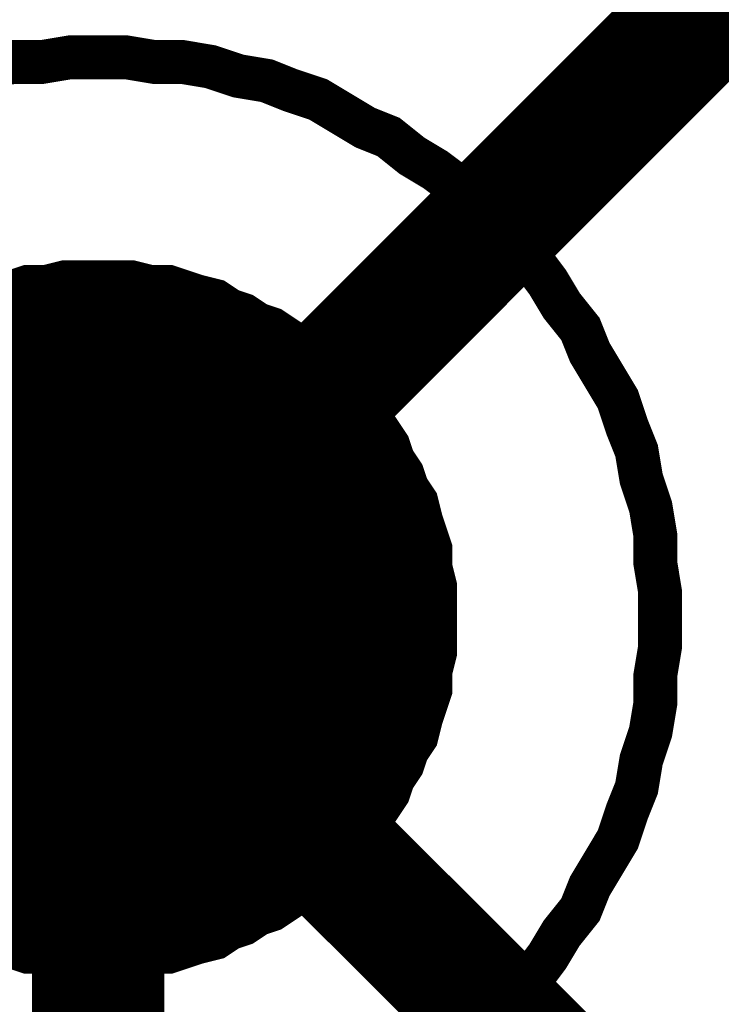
# Model space of a CAD drawing. Extents: x 0 to 22, y 0 to 17.
# Tile 48 of 62: x 12.593 to 12.6556, y 12.5654 to 12.6532. Entities that reach past the tile are written whole.
import ezdxf

# ---------------------------------------------------------------- set-up
doc = ezdxf.new("R2010")
doc.units = 0
doc.layers.add('SHEET', color=255, linetype='CONTINUOUS')

msp = doc.modelspace()

# ---------------------------------------------------------------- linework, layer by layer
at = {"layer": 'SHEET'}
for points, const_width in [([(12.700205, 12.699917), (12.600046, 12.59975)], 0.0118), ([(12.59003, 12.648998), (12.592534, 12.649416), (12.595038, 12.649416), (12.597542, 12.649833), (12.600046, 12.649833)], 0.0039), ([(12.59003, 12.648998), (12.592534, 12.649416), (12.595038, 12.649416), (12.597542, 12.649833), (12.600046, 12.649833)], 0.0039), ([(12.59003, 12.648998), (12.592534, 12.649416), (12.595038, 12.649416), (12.597542, 12.649833), (12.600046, 12.649833)], 0.0039), ([(12.59003, 12.648998), (12.592534, 12.649416), (12.595038, 12.649416), (12.597542, 12.649833), (12.600046, 12.649833)], 0.0039), ([(12.59003, 12.648998), (12.592534, 12.649416), (12.595038, 12.649416), (12.597542, 12.649833), (12.600046, 12.649833)], 0.0039), ([(12.59003, 12.648998), (12.592534, 12.649416), (12.595038, 12.649416), (12.597542, 12.649833), (12.600046, 12.649833)], 0.0039), ([(12.59003, 12.648998), (12.592534, 12.649416), (12.595038, 12.649416), (12.597542, 12.649833), (12.600046, 12.649833)], 0.0039), ([(12.59003, 12.648998), (12.592534, 12.649416), (12.595038, 12.649416), (12.597542, 12.649833), (12.600046, 12.649833)], 0.0039), ([(12.59003, 12.648998), (12.592534, 12.649416), (12.595038, 12.649416), (12.597542, 12.649833), (12.600046, 12.649833)], 0.0039), ([(12.59003, 12.648998), (12.592534, 12.649416), (12.595038, 12.649416), (12.597542, 12.649833), (12.600046, 12.649833)], 0.0039), ([(12.59003, 12.648998), (12.592534, 12.649416), (12.595038, 12.649416), (12.597542, 12.649833), (12.600046, 12.649833)], 0.0039), ([(12.59003, 12.648998), (12.592534, 12.649416), (12.595038, 12.649416), (12.597542, 12.649833), (12.600046, 12.649833)], 0.0039), ([(12.600046, 12.649833), (12.600046, 12.649833)], 0.0039), ([(12.600046, 12.649833), (12.60255, 12.649833), (12.605053, 12.649416), (12.607557, 12.649416), (12.610061, 12.648998), (12.612565, 12.648164), (12.615069, 12.647746), (12.617156, 12.646912), (12.61966, 12.646077), (12.621747, 12.644825), (12.623833, 12.643573), (12.62592, 12.642738), (12.628007, 12.641068), (12.630093, 12.639816), (12.631763, 12.638564), (12.633849, 12.636895), (12.635519, 12.635225), (12.637188, 12.633556), (12.638857, 12.631469), (12.640109, 12.6298), (12.641361, 12.627713), (12.643031, 12.625626), (12.643865, 12.623539), (12.645117, 12.621452), (12.646369, 12.619366), (12.647204, 12.616861), (12.648039, 12.614775), (12.648456, 12.61227), (12.649291, 12.609766), (12.649708, 12.607262), (12.649708, 12.604758), (12.650125, 12.602254), (12.650125, 12.59975)], 0.0039), ([(12.600046, 12.649833), (12.600046, 12.649833)], 0.0039), ([(12.600046, 12.649833), (12.60255, 12.649833), (12.605053, 12.649416), (12.607557, 12.649416), (12.610061, 12.648998), (12.612565, 12.648164), (12.615069, 12.647746), (12.617156, 12.646912), (12.61966, 12.646077), (12.621747, 12.644825), (12.623833, 12.643573), (12.62592, 12.642738), (12.628007, 12.641068), (12.630093, 12.639816), (12.631763, 12.638564), (12.633849, 12.636895), (12.635519, 12.635225), (12.637188, 12.633556), (12.638857, 12.631469), (12.640109, 12.6298), (12.641361, 12.627713), (12.643031, 12.625626), (12.643865, 12.623539), (12.645117, 12.621452), (12.646369, 12.619366), (12.647204, 12.616861), (12.648039, 12.614775), (12.648456, 12.61227), (12.649291, 12.609766), (12.649708, 12.607262), (12.649708, 12.604758), (12.650125, 12.602254), (12.650125, 12.59975)], 0.0039), ([(12.600046, 12.649833), (12.600046, 12.649833)], 0.0039), ([(12.600046, 12.649833), (12.60255, 12.649833), (12.605053, 12.649416), (12.607557, 12.649416), (12.610061, 12.648998), (12.612565, 12.648164), (12.615069, 12.647746), (12.617156, 12.646912), (12.61966, 12.646077), (12.621747, 12.644825), (12.623833, 12.643573), (12.62592, 12.642738), (12.628007, 12.641068), (12.630093, 12.639816), (12.631763, 12.638564), (12.633849, 12.636895), (12.635519, 12.635225), (12.637188, 12.633556), (12.638857, 12.631469), (12.640109, 12.6298), (12.641361, 12.627713), (12.643031, 12.625626), (12.643865, 12.623539), (12.645117, 12.621452), (12.646369, 12.619366), (12.647204, 12.616861), (12.648039, 12.614775), (12.648456, 12.61227), (12.649291, 12.609766), (12.649708, 12.607262), (12.649708, 12.604758), (12.650125, 12.602254), (12.650125, 12.59975)], 0.0039), ([(12.600046, 12.649833), (12.600046, 12.649833)], 0.0039), ([(12.600046, 12.649833), (12.60255, 12.649833), (12.605053, 12.649416), (12.607557, 12.649416), (12.610061, 12.648998), (12.612565, 12.648164), (12.615069, 12.647746), (12.617156, 12.646912), (12.61966, 12.646077), (12.621747, 12.644825), (12.623833, 12.643573), (12.62592, 12.642738), (12.628007, 12.641068), (12.630093, 12.639816), (12.631763, 12.638564), (12.633849, 12.636895), (12.635519, 12.635225), (12.637188, 12.633556), (12.638857, 12.631469), (12.640109, 12.6298), (12.641361, 12.627713), (12.643031, 12.625626), (12.643865, 12.623539), (12.645117, 12.621452), (12.646369, 12.619366), (12.647204, 12.616861), (12.648039, 12.614775), (12.648456, 12.61227), (12.649291, 12.609766), (12.649708, 12.607262), (12.649708, 12.604758), (12.650125, 12.602254), (12.650125, 12.59975)], 0.0039), ([(12.600046, 12.649833), (12.600046, 12.649833)], 0.0039), ([(12.600046, 12.649833), (12.60255, 12.649833), (12.605053, 12.649416), (12.607557, 12.649416), (12.610061, 12.648998), (12.612565, 12.648164), (12.615069, 12.647746), (12.617156, 12.646912), (12.61966, 12.646077), (12.621747, 12.644825), (12.623833, 12.643573), (12.62592, 12.642738), (12.628007, 12.641068), (12.630093, 12.639816), (12.631763, 12.638564), (12.633849, 12.636895), (12.635519, 12.635225), (12.637188, 12.633556), (12.638857, 12.631469), (12.640109, 12.6298), (12.641361, 12.627713), (12.643031, 12.625626), (12.643865, 12.623539), (12.645117, 12.621452), (12.646369, 12.619366), (12.647204, 12.616861), (12.648039, 12.614775), (12.648456, 12.61227), (12.649291, 12.609766), (12.649708, 12.607262), (12.649708, 12.604758), (12.650125, 12.602254), (12.650125, 12.59975)], 0.0039), ([(12.600046, 12.649833), (12.600046, 12.649833)], 0.0039), ([(12.600046, 12.649833), (12.60255, 12.649833), (12.605053, 12.649416), (12.607557, 12.649416), (12.610061, 12.648998), (12.612565, 12.648164), (12.615069, 12.647746), (12.617156, 12.646912), (12.61966, 12.646077), (12.621747, 12.644825), (12.623833, 12.643573), (12.62592, 12.642738), (12.628007, 12.641068), (12.630093, 12.639816), (12.631763, 12.638564), (12.633849, 12.636895), (12.635519, 12.635225), (12.637188, 12.633556), (12.638857, 12.631469), (12.640109, 12.6298), (12.641361, 12.627713), (12.643031, 12.625626), (12.643865, 12.623539), (12.645117, 12.621452), (12.646369, 12.619366), (12.647204, 12.616861), (12.648039, 12.614775), (12.648456, 12.61227), (12.649291, 12.609766), (12.649708, 12.607262), (12.649708, 12.604758), (12.650125, 12.602254), (12.650125, 12.59975)], 0.0039), ([(12.600046, 12.649833), (12.600046, 12.649833)], 0.0039), ([(12.600046, 12.649833), (12.60255, 12.649833), (12.605053, 12.649416), (12.607557, 12.649416), (12.610061, 12.648998), (12.612565, 12.648164), (12.615069, 12.647746), (12.617156, 12.646912), (12.61966, 12.646077), (12.621747, 12.644825), (12.623833, 12.643573), (12.62592, 12.642738), (12.628007, 12.641068), (12.630093, 12.639816), (12.631763, 12.638564), (12.633849, 12.636895), (12.635519, 12.635225), (12.637188, 12.633556), (12.638857, 12.631469), (12.640109, 12.6298), (12.641361, 12.627713), (12.643031, 12.625626), (12.643865, 12.623539), (12.645117, 12.621452), (12.646369, 12.619366), (12.647204, 12.616861), (12.648039, 12.614775), (12.648456, 12.61227), (12.649291, 12.609766), (12.649708, 12.607262), (12.649708, 12.604758), (12.650125, 12.602254), (12.650125, 12.59975)], 0.0039), ([(12.600046, 12.649833), (12.600046, 12.649833)], 0.0039), ([(12.600046, 12.649833), (12.60255, 12.649833), (12.605053, 12.649416), (12.607557, 12.649416), (12.610061, 12.648998), (12.612565, 12.648164), (12.615069, 12.647746), (12.617156, 12.646912), (12.61966, 12.646077), (12.621747, 12.644825), (12.623833, 12.643573), (12.62592, 12.642738), (12.628007, 12.641068), (12.630093, 12.639816), (12.631763, 12.638564), (12.633849, 12.636895), (12.635519, 12.635225), (12.637188, 12.633556), (12.638857, 12.631469), (12.640109, 12.6298), (12.641361, 12.627713), (12.643031, 12.625626), (12.643865, 12.623539), (12.645117, 12.621452), (12.646369, 12.619366), (12.647204, 12.616861), (12.648039, 12.614775), (12.648456, 12.61227), (12.649291, 12.609766), (12.649708, 12.607262), (12.649708, 12.604758), (12.650125, 12.602254), (12.650125, 12.59975)], 0.0039), ([(12.600046, 12.649833), (12.600046, 12.649833)], 0.0039), ([(12.600046, 12.649833), (12.60255, 12.649833), (12.605053, 12.649416), (12.607557, 12.649416), (12.610061, 12.648998), (12.612565, 12.648164), (12.615069, 12.647746), (12.617156, 12.646912), (12.61966, 12.646077), (12.621747, 12.644825), (12.623833, 12.643573), (12.62592, 12.642738), (12.628007, 12.641068), (12.630093, 12.639816), (12.631763, 12.638564), (12.633849, 12.636895), (12.635519, 12.635225), (12.637188, 12.633556), (12.638857, 12.631469), (12.640109, 12.6298), (12.641361, 12.627713), (12.643031, 12.625626), (12.643865, 12.623539), (12.645117, 12.621452), (12.646369, 12.619366), (12.647204, 12.616861), (12.648039, 12.614775), (12.648456, 12.61227), (12.649291, 12.609766), (12.649708, 12.607262), (12.649708, 12.604758), (12.650125, 12.602254), (12.650125, 12.59975)], 0.0039), ([(12.600046, 12.649833), (12.600046, 12.649833)], 0.0039), ([(12.600046, 12.649833), (12.60255, 12.649833), (12.605053, 12.649416), (12.607557, 12.649416), (12.610061, 12.648998), (12.612565, 12.648164), (12.615069, 12.647746), (12.617156, 12.646912), (12.61966, 12.646077), (12.621747, 12.644825), (12.623833, 12.643573), (12.62592, 12.642738), (12.628007, 12.641068), (12.630093, 12.639816), (12.631763, 12.638564), (12.633849, 12.636895), (12.635519, 12.635225), (12.637188, 12.633556), (12.638857, 12.631469), (12.640109, 12.6298), (12.641361, 12.627713), (12.643031, 12.625626), (12.643865, 12.623539), (12.645117, 12.621452), (12.646369, 12.619366), (12.647204, 12.616861), (12.648039, 12.614775), (12.648456, 12.61227), (12.649291, 12.609766), (12.649708, 12.607262), (12.649708, 12.604758), (12.650125, 12.602254), (12.650125, 12.59975)], 0.0039), ([(12.600046, 12.649833), (12.600046, 12.649833)], 0.0039), ([(12.600046, 12.649833), (12.60255, 12.649833), (12.605053, 12.649416), (12.607557, 12.649416), (12.610061, 12.648998), (12.612565, 12.648164), (12.615069, 12.647746), (12.617156, 12.646912), (12.61966, 12.646077), (12.621747, 12.644825), (12.623833, 12.643573), (12.62592, 12.642738), (12.628007, 12.641068), (12.630093, 12.639816), (12.631763, 12.638564), (12.633849, 12.636895), (12.635519, 12.635225), (12.637188, 12.633556), (12.638857, 12.631469), (12.640109, 12.6298), (12.641361, 12.627713), (12.643031, 12.625626), (12.643865, 12.623539), (12.645117, 12.621452), (12.646369, 12.619366), (12.647204, 12.616861), (12.648039, 12.614775), (12.648456, 12.61227), (12.649291, 12.609766), (12.649708, 12.607262), (12.649708, 12.604758), (12.650125, 12.602254), (12.650125, 12.59975)], 0.0039), ([(12.600046, 12.649833), (12.600046, 12.649833)], 0.0039), ([(12.600046, 12.649833), (12.60255, 12.649833), (12.605053, 12.649416), (12.607557, 12.649416), (12.610061, 12.648998), (12.612565, 12.648164), (12.615069, 12.647746), (12.617156, 12.646912), (12.61966, 12.646077), (12.621747, 12.644825), (12.623833, 12.643573), (12.62592, 12.642738), (12.628007, 12.641068), (12.630093, 12.639816), (12.631763, 12.638564), (12.633849, 12.636895), (12.635519, 12.635225), (12.637188, 12.633556), (12.638857, 12.631469), (12.640109, 12.6298), (12.641361, 12.627713), (12.643031, 12.625626), (12.643865, 12.623539), (12.645117, 12.621452), (12.646369, 12.619366), (12.647204, 12.616861), (12.648039, 12.614775), (12.648456, 12.61227), (12.649291, 12.609766), (12.649708, 12.607262), (12.649708, 12.604758), (12.650125, 12.602254), (12.650125, 12.59975)], 0.0039), ([(12.589612, 12.62813), (12.591282, 12.628548), (12.592534, 12.628965), (12.593786, 12.629382), (12.595455, 12.629382), (12.597124, 12.6298), (12.598376, 12.6298), (12.600046, 12.6298)], 0.0039), ([(12.589612, 12.62813), (12.591282, 12.628548), (12.592534, 12.628965), (12.593786, 12.629382), (12.595455, 12.629382), (12.597124, 12.6298), (12.598376, 12.6298), (12.600046, 12.6298)], 0.0039), ([(12.589612, 12.62813), (12.591282, 12.628548), (12.592534, 12.628965), (12.593786, 12.629382), (12.595455, 12.629382), (12.597124, 12.6298), (12.598376, 12.6298), (12.600046, 12.6298)], 0.0039), ([(12.589612, 12.62813), (12.591282, 12.628548), (12.592534, 12.628965), (12.593786, 12.629382), (12.595455, 12.629382), (12.597124, 12.6298), (12.598376, 12.6298), (12.600046, 12.6298)], 0.0039), ([(12.589612, 12.62813), (12.591282, 12.628548), (12.592534, 12.628965), (12.593786, 12.629382), (12.595455, 12.629382), (12.597124, 12.6298), (12.598376, 12.6298), (12.600046, 12.6298)], 0.0039), ([(12.589612, 12.62813), (12.591282, 12.628548), (12.592534, 12.628965), (12.593786, 12.629382), (12.595455, 12.629382), (12.597124, 12.6298), (12.598376, 12.6298), (12.600046, 12.6298)], 0.0039), ([(12.589612, 12.62813), (12.591282, 12.628548), (12.592534, 12.628965), (12.593786, 12.629382), (12.595455, 12.629382), (12.597124, 12.6298), (12.598376, 12.6298), (12.600046, 12.6298)], 0.0039), ([(12.589612, 12.62813), (12.591282, 12.628548), (12.592534, 12.628965), (12.593786, 12.629382), (12.595455, 12.629382), (12.597124, 12.6298), (12.598376, 12.6298), (12.600046, 12.6298)], 0.0039), ([(12.600046, 12.6298), (12.600046, 12.6298)], 0.0039), ([(12.600046, 12.6298), (12.601715, 12.6298), (12.602967, 12.6298), (12.604636, 12.629382), (12.606305, 12.629382), (12.607557, 12.628965), (12.608809, 12.628548), (12.610479, 12.62813), (12.611731, 12.627295), (12.612983, 12.626878), (12.614235, 12.626043), (12.615487, 12.625626), (12.616739, 12.624791), (12.617991, 12.623957), (12.619243, 12.623122), (12.620495, 12.62187), (12.621329, 12.621035), (12.622164, 12.6202), (12.623416, 12.618948), (12.624251, 12.617696), (12.625085, 12.616444), (12.62592, 12.615192), (12.626337, 12.61394), (12.627172, 12.612688), (12.627589, 12.611436), (12.628424, 12.610184), (12.628841, 12.608514), (12.629259, 12.607262), (12.629676, 12.60601), (12.629676, 12.604341), (12.630093, 12.602671), (12.630093, 12.601419), (12.630093, 12.59975)], 0.0039), ([(12.600046, 12.6298), (12.600046, 12.6298)], 0.0039), ([(12.600046, 12.6298), (12.601715, 12.6298), (12.602967, 12.6298), (12.604636, 12.629382), (12.606305, 12.629382), (12.607557, 12.628965), (12.608809, 12.628548), (12.610479, 12.62813), (12.611731, 12.627295), (12.612983, 12.626878), (12.614235, 12.626043), (12.615487, 12.625626), (12.616739, 12.624791), (12.617991, 12.623957), (12.619243, 12.623122), (12.620495, 12.62187), (12.621329, 12.621035), (12.622164, 12.6202), (12.623416, 12.618948), (12.624251, 12.617696), (12.625085, 12.616444), (12.62592, 12.615192), (12.626337, 12.61394), (12.627172, 12.612688), (12.627589, 12.611436), (12.628424, 12.610184), (12.628841, 12.608514), (12.629259, 12.607262), (12.629676, 12.60601), (12.629676, 12.604341), (12.630093, 12.602671), (12.630093, 12.601419), (12.630093, 12.59975)], 0.0039), ([(12.600046, 12.6298), (12.600046, 12.6298)], 0.0039), ([(12.600046, 12.6298), (12.601715, 12.6298), (12.602967, 12.6298), (12.604636, 12.629382), (12.606305, 12.629382), (12.607557, 12.628965), (12.608809, 12.628548), (12.610479, 12.62813), (12.611731, 12.627295), (12.612983, 12.626878), (12.614235, 12.626043), (12.615487, 12.625626), (12.616739, 12.624791), (12.617991, 12.623957), (12.619243, 12.623122), (12.620495, 12.62187), (12.621329, 12.621035), (12.622164, 12.6202), (12.623416, 12.618948), (12.624251, 12.617696), (12.625085, 12.616444), (12.62592, 12.615192), (12.626337, 12.61394), (12.627172, 12.612688), (12.627589, 12.611436), (12.628424, 12.610184), (12.628841, 12.608514), (12.629259, 12.607262), (12.629676, 12.60601), (12.629676, 12.604341), (12.630093, 12.602671), (12.630093, 12.601419), (12.630093, 12.59975)], 0.0039), ([(12.600046, 12.6298), (12.600046, 12.6298)], 0.0039), ([(12.600046, 12.6298), (12.601715, 12.6298), (12.602967, 12.6298), (12.604636, 12.629382), (12.606305, 12.629382), (12.607557, 12.628965), (12.608809, 12.628548), (12.610479, 12.62813), (12.611731, 12.627295), (12.612983, 12.626878), (12.614235, 12.626043), (12.615487, 12.625626), (12.616739, 12.624791), (12.617991, 12.623957), (12.619243, 12.623122), (12.620495, 12.62187), (12.621329, 12.621035), (12.622164, 12.6202), (12.623416, 12.618948), (12.624251, 12.617696), (12.625085, 12.616444), (12.62592, 12.615192), (12.626337, 12.61394), (12.627172, 12.612688), (12.627589, 12.611436), (12.628424, 12.610184), (12.628841, 12.608514), (12.629259, 12.607262), (12.629676, 12.60601), (12.629676, 12.604341), (12.630093, 12.602671), (12.630093, 12.601419), (12.630093, 12.59975)], 0.0039), ([(12.600046, 12.6298), (12.600046, 12.6298)], 0.0039), ([(12.600046, 12.6298), (12.601715, 12.6298), (12.602967, 12.6298), (12.604636, 12.629382), (12.606305, 12.629382), (12.607557, 12.628965), (12.608809, 12.628548), (12.610479, 12.62813), (12.611731, 12.627295), (12.612983, 12.626878), (12.614235, 12.626043), (12.615487, 12.625626), (12.616739, 12.624791), (12.617991, 12.623957), (12.619243, 12.623122), (12.620495, 12.62187), (12.621329, 12.621035), (12.622164, 12.6202), (12.623416, 12.618948), (12.624251, 12.617696), (12.625085, 12.616444), (12.62592, 12.615192), (12.626337, 12.61394), (12.627172, 12.612688), (12.627589, 12.611436), (12.628424, 12.610184), (12.628841, 12.608514), (12.629259, 12.607262), (12.629676, 12.60601), (12.629676, 12.604341), (12.630093, 12.602671), (12.630093, 12.601419), (12.630093, 12.59975)], 0.0039), ([(12.600046, 12.6298), (12.600046, 12.6298)], 0.0039), ([(12.600046, 12.6298), (12.601715, 12.6298), (12.602967, 12.6298), (12.604636, 12.629382), (12.606305, 12.629382), (12.607557, 12.628965), (12.608809, 12.628548), (12.610479, 12.62813), (12.611731, 12.627295), (12.612983, 12.626878), (12.614235, 12.626043), (12.615487, 12.625626), (12.616739, 12.624791), (12.617991, 12.623957), (12.619243, 12.623122), (12.620495, 12.62187), (12.621329, 12.621035), (12.622164, 12.6202), (12.623416, 12.618948), (12.624251, 12.617696), (12.625085, 12.616444), (12.62592, 12.615192), (12.626337, 12.61394), (12.627172, 12.612688), (12.627589, 12.611436), (12.628424, 12.610184), (12.628841, 12.608514), (12.629259, 12.607262), (12.629676, 12.60601), (12.629676, 12.604341), (12.630093, 12.602671), (12.630093, 12.601419), (12.630093, 12.59975)], 0.0039), ([(12.600046, 12.6298), (12.600046, 12.6298)], 0.0039), ([(12.600046, 12.6298), (12.601715, 12.6298), (12.602967, 12.6298), (12.604636, 12.629382), (12.606305, 12.629382), (12.607557, 12.628965), (12.608809, 12.628548), (12.610479, 12.62813), (12.611731, 12.627295), (12.612983, 12.626878), (12.614235, 12.626043), (12.615487, 12.625626), (12.616739, 12.624791), (12.617991, 12.623957), (12.619243, 12.623122), (12.620495, 12.62187), (12.621329, 12.621035), (12.622164, 12.6202), (12.623416, 12.618948), (12.624251, 12.617696), (12.625085, 12.616444), (12.62592, 12.615192), (12.626337, 12.61394), (12.627172, 12.612688), (12.627589, 12.611436), (12.628424, 12.610184), (12.628841, 12.608514), (12.629259, 12.607262), (12.629676, 12.60601), (12.629676, 12.604341), (12.630093, 12.602671), (12.630093, 12.601419), (12.630093, 12.59975)], 0.0039), ([(12.600046, 12.6298), (12.600046, 12.6298)], 0.0039), ([(12.600046, 12.6298), (12.601715, 12.6298), (12.602967, 12.6298), (12.604636, 12.629382), (12.606305, 12.629382), (12.607557, 12.628965), (12.608809, 12.628548), (12.610479, 12.62813), (12.611731, 12.627295), (12.612983, 12.626878), (12.614235, 12.626043), (12.615487, 12.625626), (12.616739, 12.624791), (12.617991, 12.623957), (12.619243, 12.623122), (12.620495, 12.62187), (12.621329, 12.621035), (12.622164, 12.6202), (12.623416, 12.618948), (12.624251, 12.617696), (12.625085, 12.616444), (12.62592, 12.615192), (12.626337, 12.61394), (12.627172, 12.612688), (12.627589, 12.611436), (12.628424, 12.610184), (12.628841, 12.608514), (12.629259, 12.607262), (12.629676, 12.60601), (12.629676, 12.604341), (12.630093, 12.602671), (12.630093, 12.601419), (12.630093, 12.59975)], 0.0039), ([(7.600425, 12.59975), (8.50019, 12.59975), (9.400372, 12.59975), (10.300137, 12.59975), (12.600046, 12.59975)], 0.04), ([(12.700205, 12.5), (12.600046, 12.59975)], 0.0118), ([(12.600046, 12.5), (12.600046, 12.59975)], 0.0118), ([(12.630093, 12.59975), (12.630093, 12.59808), (12.630093, 12.596828), (12.629676, 12.595159), (12.629676, 12.593489), (12.629259, 12.592237), (12.628841, 12.590985), (12.628424, 12.589316), (12.627589, 12.588063), (12.627172, 12.586811), (12.626337, 12.585559), (12.62592, 12.584307), (12.625085, 12.583055), (12.624251, 12.581803), (12.623416, 12.580551), (12.622164, 12.579299), (12.621329, 12.578464), (12.620495, 12.577629), (12.619243, 12.576377), (12.617991, 12.575543), (12.616739, 12.574708), (12.615487, 12.573873), (12.614235, 12.573456), (12.612983, 12.572621), (12.611731, 12.572204), (12.610479, 12.571369), (12.608809, 12.570952), (12.607557, 12.570534), (12.606305, 12.570117), (12.604636, 12.570117), (12.602967, 12.569699), (12.601715, 12.569699), (12.600046, 12.569699)], 0.0039), ([(12.630093, 12.59975), (12.630093, 12.59808), (12.630093, 12.596828), (12.629676, 12.595159), (12.629676, 12.593489), (12.629259, 12.592237), (12.628841, 12.590985), (12.628424, 12.589316), (12.627589, 12.588063), (12.627172, 12.586811), (12.626337, 12.585559), (12.62592, 12.584307), (12.625085, 12.583055), (12.624251, 12.581803), (12.623416, 12.580551), (12.622164, 12.579299), (12.621329, 12.578464), (12.620495, 12.577629), (12.619243, 12.576377), (12.617991, 12.575543), (12.616739, 12.574708), (12.615487, 12.573873), (12.614235, 12.573456), (12.612983, 12.572621), (12.611731, 12.572204), (12.610479, 12.571369), (12.608809, 12.570952), (12.607557, 12.570534), (12.606305, 12.570117), (12.604636, 12.570117), (12.602967, 12.569699), (12.601715, 12.569699), (12.600046, 12.569699)], 0.0039), ([(12.630093, 12.59975), (12.630093, 12.59808), (12.630093, 12.596828), (12.629676, 12.595159), (12.629676, 12.593489), (12.629259, 12.592237), (12.628841, 12.590985), (12.628424, 12.589316), (12.627589, 12.588063), (12.627172, 12.586811), (12.626337, 12.585559), (12.62592, 12.584307), (12.625085, 12.583055), (12.624251, 12.581803), (12.623416, 12.580551), (12.622164, 12.579299), (12.621329, 12.578464), (12.620495, 12.577629), (12.619243, 12.576377), (12.617991, 12.575543), (12.616739, 12.574708), (12.615487, 12.573873), (12.614235, 12.573456), (12.612983, 12.572621), (12.611731, 12.572204), (12.610479, 12.571369), (12.608809, 12.570952), (12.607557, 12.570534), (12.606305, 12.570117), (12.604636, 12.570117), (12.602967, 12.569699), (12.601715, 12.569699), (12.600046, 12.569699)], 0.0039), ([(12.630093, 12.59975), (12.630093, 12.59808), (12.630093, 12.596828), (12.629676, 12.595159), (12.629676, 12.593489), (12.629259, 12.592237), (12.628841, 12.590985), (12.628424, 12.589316), (12.627589, 12.588063), (12.627172, 12.586811), (12.626337, 12.585559), (12.62592, 12.584307), (12.625085, 12.583055), (12.624251, 12.581803), (12.623416, 12.580551), (12.622164, 12.579299), (12.621329, 12.578464), (12.620495, 12.577629), (12.619243, 12.576377), (12.617991, 12.575543), (12.616739, 12.574708), (12.615487, 12.573873), (12.614235, 12.573456), (12.612983, 12.572621), (12.611731, 12.572204), (12.610479, 12.571369), (12.608809, 12.570952), (12.607557, 12.570534), (12.606305, 12.570117), (12.604636, 12.570117), (12.602967, 12.569699), (12.601715, 12.569699), (12.600046, 12.569699)], 0.0039), ([(12.630093, 12.59975), (12.630093, 12.59808), (12.630093, 12.596828), (12.629676, 12.595159), (12.629676, 12.593489), (12.629259, 12.592237), (12.628841, 12.590985), (12.628424, 12.589316), (12.627589, 12.588063), (12.627172, 12.586811), (12.626337, 12.585559), (12.62592, 12.584307), (12.625085, 12.583055), (12.624251, 12.581803), (12.623416, 12.580551), (12.622164, 12.579299), (12.621329, 12.578464), (12.620495, 12.577629), (12.619243, 12.576377), (12.617991, 12.575543), (12.616739, 12.574708), (12.615487, 12.573873), (12.614235, 12.573456), (12.612983, 12.572621), (12.611731, 12.572204), (12.610479, 12.571369), (12.608809, 12.570952), (12.607557, 12.570534), (12.606305, 12.570117), (12.604636, 12.570117), (12.602967, 12.569699), (12.601715, 12.569699), (12.600046, 12.569699)], 0.0039), ([(12.630093, 12.59975), (12.630093, 12.59808), (12.630093, 12.596828), (12.629676, 12.595159), (12.629676, 12.593489), (12.629259, 12.592237), (12.628841, 12.590985), (12.628424, 12.589316), (12.627589, 12.588063), (12.627172, 12.586811), (12.626337, 12.585559), (12.62592, 12.584307), (12.625085, 12.583055), (12.624251, 12.581803), (12.623416, 12.580551), (12.622164, 12.579299), (12.621329, 12.578464), (12.620495, 12.577629), (12.619243, 12.576377), (12.617991, 12.575543), (12.616739, 12.574708), (12.615487, 12.573873), (12.614235, 12.573456), (12.612983, 12.572621), (12.611731, 12.572204), (12.610479, 12.571369), (12.608809, 12.570952), (12.607557, 12.570534), (12.606305, 12.570117), (12.604636, 12.570117), (12.602967, 12.569699), (12.601715, 12.569699), (12.600046, 12.569699)], 0.0039), ([(12.630093, 12.59975), (12.630093, 12.59808), (12.630093, 12.596828), (12.629676, 12.595159), (12.629676, 12.593489), (12.629259, 12.592237), (12.628841, 12.590985), (12.628424, 12.589316), (12.627589, 12.588063), (12.627172, 12.586811), (12.626337, 12.585559), (12.62592, 12.584307), (12.625085, 12.583055), (12.624251, 12.581803), (12.623416, 12.580551), (12.622164, 12.579299), (12.621329, 12.578464), (12.620495, 12.577629), (12.619243, 12.576377), (12.617991, 12.575543), (12.616739, 12.574708), (12.615487, 12.573873), (12.614235, 12.573456), (12.612983, 12.572621), (12.611731, 12.572204), (12.610479, 12.571369), (12.608809, 12.570952), (12.607557, 12.570534), (12.606305, 12.570117), (12.604636, 12.570117), (12.602967, 12.569699), (12.601715, 12.569699), (12.600046, 12.569699)], 0.0039), ([(12.630093, 12.59975), (12.630093, 12.59808), (12.630093, 12.596828), (12.629676, 12.595159), (12.629676, 12.593489), (12.629259, 12.592237), (12.628841, 12.590985), (12.628424, 12.589316), (12.627589, 12.588063), (12.627172, 12.586811), (12.626337, 12.585559), (12.62592, 12.584307), (12.625085, 12.583055), (12.624251, 12.581803), (12.623416, 12.580551), (12.622164, 12.579299), (12.621329, 12.578464), (12.620495, 12.577629), (12.619243, 12.576377), (12.617991, 12.575543), (12.616739, 12.574708), (12.615487, 12.573873), (12.614235, 12.573456), (12.612983, 12.572621), (12.611731, 12.572204), (12.610479, 12.571369), (12.608809, 12.570952), (12.607557, 12.570534), (12.606305, 12.570117), (12.604636, 12.570117), (12.602967, 12.569699), (12.601715, 12.569699), (12.600046, 12.569699)], 0.0039), ([(12.630093, 12.59975), (12.630093, 12.59975), (12.630093, 12.59975), (12.630093, 12.59975), (12.630093, 12.59975), (12.630093, 12.59975), (12.630093, 12.59975), (12.630093, 12.59975), (12.630093, 12.59975), (12.630093, 12.59975), (12.630093, 12.59975), (12.630093, 12.59975), (12.630093, 12.59975), (12.630093, 12.59975), (12.630093, 12.59975), (12.630093, 12.59975), (12.630093, 12.59975), (12.630093, 12.59975), (12.630093, 12.59975), (12.630093, 12.59975), (12.630093, 12.59975), (12.630093, 12.59975), (12.630093, 12.59975), (12.630093, 12.59975), (12.630093, 12.59975), (12.630093, 12.59975), (12.630093, 12.59975), (12.630093, 12.59975), (12.630093, 12.59975), (12.630093, 12.59975), (12.630093, 12.59975), (12.630093, 12.59975), (12.630093, 12.59975)], 0.0039), ([(12.630093, 12.59975), (12.630093, 12.59975)], 0.0039), ([(12.630093, 12.59975), (12.630093, 12.59975), (12.630093, 12.59975), (12.630093, 12.59975), (12.630093, 12.59975), (12.630093, 12.59975), (12.630093, 12.59975), (12.630093, 12.59975), (12.630093, 12.59975), (12.630093, 12.59975), (12.630093, 12.59975), (12.630093, 12.59975), (12.630093, 12.59975), (12.630093, 12.59975), (12.630093, 12.59975), (12.630093, 12.59975), (12.630093, 12.59975), (12.630093, 12.59975), (12.630093, 12.59975), (12.630093, 12.59975), (12.630093, 12.59975), (12.630093, 12.59975), (12.630093, 12.59975), (12.630093, 12.59975), (12.630093, 12.59975), (12.630093, 12.59975), (12.630093, 12.59975), (12.630093, 12.59975), (12.630093, 12.59975), (12.630093, 12.59975), (12.630093, 12.59975), (12.630093, 12.59975), (12.630093, 12.59975)], 0.0039), ([(12.630093, 12.59975), (12.630093, 12.59975)], 0.0039), ([(12.630093, 12.59975), (12.630093, 12.59975), (12.630093, 12.59975), (12.630093, 12.59975), (12.630093, 12.59975), (12.630093, 12.59975), (12.630093, 12.59975), (12.630093, 12.59975), (12.630093, 12.59975), (12.630093, 12.59975), (12.630093, 12.59975), (12.630093, 12.59975), (12.630093, 12.59975), (12.630093, 12.59975), (12.630093, 12.59975), (12.630093, 12.59975), (12.630093, 12.59975), (12.630093, 12.59975), (12.630093, 12.59975), (12.630093, 12.59975), (12.630093, 12.59975), (12.630093, 12.59975), (12.630093, 12.59975), (12.630093, 12.59975), (12.630093, 12.59975), (12.630093, 12.59975), (12.630093, 12.59975), (12.630093, 12.59975), (12.630093, 12.59975), (12.630093, 12.59975), (12.630093, 12.59975), (12.630093, 12.59975), (12.630093, 12.59975)], 0.0039), ([(12.630093, 12.59975), (12.630093, 12.59975)], 0.0039), ([(12.630093, 12.59975), (12.630093, 12.59975), (12.630093, 12.59975), (12.630093, 12.59975), (12.630093, 12.59975), (12.630093, 12.59975), (12.630093, 12.59975), (12.630093, 12.59975), (12.630093, 12.59975), (12.630093, 12.59975), (12.630093, 12.59975), (12.630093, 12.59975), (12.630093, 12.59975), (12.630093, 12.59975), (12.630093, 12.59975), (12.630093, 12.59975), (12.630093, 12.59975), (12.630093, 12.59975), (12.630093, 12.59975), (12.630093, 12.59975), (12.630093, 12.59975), (12.630093, 12.59975), (12.630093, 12.59975), (12.630093, 12.59975), (12.630093, 12.59975), (12.630093, 12.59975), (12.630093, 12.59975), (12.630093, 12.59975), (12.630093, 12.59975), (12.630093, 12.59975), (12.630093, 12.59975), (12.630093, 12.59975), (12.630093, 12.59975)], 0.0039), ([(12.630093, 12.59975), (12.630093, 12.59975)], 0.0039), ([(12.630093, 12.59975), (12.630093, 12.59975), (12.630093, 12.59975), (12.630093, 12.59975), (12.630093, 12.59975), (12.630093, 12.59975), (12.630093, 12.59975), (12.630093, 12.59975), (12.630093, 12.59975), (12.630093, 12.59975), (12.630093, 12.59975), (12.630093, 12.59975), (12.630093, 12.59975), (12.630093, 12.59975), (12.630093, 12.59975), (12.630093, 12.59975), (12.630093, 12.59975), (12.630093, 12.59975), (12.630093, 12.59975), (12.630093, 12.59975), (12.630093, 12.59975), (12.630093, 12.59975), (12.630093, 12.59975), (12.630093, 12.59975), (12.630093, 12.59975), (12.630093, 12.59975), (12.630093, 12.59975), (12.630093, 12.59975), (12.630093, 12.59975), (12.630093, 12.59975), (12.630093, 12.59975), (12.630093, 12.59975), (12.630093, 12.59975)], 0.0039), ([(12.630093, 12.59975), (12.630093, 12.59975)], 0.0039), ([(12.630093, 12.59975), (12.630093, 12.59975), (12.630093, 12.59975), (12.630093, 12.59975), (12.630093, 12.59975), (12.630093, 12.59975), (12.630093, 12.59975), (12.630093, 12.59975), (12.630093, 12.59975), (12.630093, 12.59975), (12.630093, 12.59975), (12.630093, 12.59975), (12.630093, 12.59975), (12.630093, 12.59975), (12.630093, 12.59975), (12.630093, 12.59975), (12.630093, 12.59975), (12.630093, 12.59975), (12.630093, 12.59975), (12.630093, 12.59975), (12.630093, 12.59975), (12.630093, 12.59975), (12.630093, 12.59975), (12.630093, 12.59975), (12.630093, 12.59975), (12.630093, 12.59975), (12.630093, 12.59975), (12.630093, 12.59975), (12.630093, 12.59975), (12.630093, 12.59975), (12.630093, 12.59975), (12.630093, 12.59975), (12.630093, 12.59975)], 0.0039), ([(12.630093, 12.59975), (12.630093, 12.59975)], 0.0039), ([(12.630093, 12.59975), (12.630093, 12.59975), (12.630093, 12.59975), (12.630093, 12.59975), (12.630093, 12.59975), (12.630093, 12.59975), (12.630093, 12.59975), (12.630093, 12.59975), (12.630093, 12.59975), (12.630093, 12.59975), (12.630093, 12.59975), (12.630093, 12.59975), (12.630093, 12.59975), (12.630093, 12.59975), (12.630093, 12.59975), (12.630093, 12.59975), (12.630093, 12.59975), (12.630093, 12.59975), (12.630093, 12.59975), (12.630093, 12.59975), (12.630093, 12.59975), (12.630093, 12.59975), (12.630093, 12.59975), (12.630093, 12.59975), (12.630093, 12.59975), (12.630093, 12.59975), (12.630093, 12.59975), (12.630093, 12.59975), (12.630093, 12.59975), (12.630093, 12.59975), (12.630093, 12.59975), (12.630093, 12.59975), (12.630093, 12.59975)], 0.0039), ([(12.630093, 12.59975), (12.630093, 12.59975)], 0.0039), ([(12.630093, 12.59975), (12.630093, 12.59975), (12.630093, 12.59975), (12.630093, 12.59975), (12.630093, 12.59975), (12.630093, 12.59975), (12.630093, 12.59975), (12.630093, 12.59975), (12.630093, 12.59975), (12.630093, 12.59975), (12.630093, 12.59975), (12.630093, 12.59975), (12.630093, 12.59975), (12.630093, 12.59975), (12.630093, 12.59975), (12.630093, 12.59975), (12.630093, 12.59975), (12.630093, 12.59975), (12.630093, 12.59975), (12.630093, 12.59975), (12.630093, 12.59975), (12.630093, 12.59975), (12.630093, 12.59975), (12.630093, 12.59975), (12.630093, 12.59975), (12.630093, 12.59975), (12.630093, 12.59975), (12.630093, 12.59975), (12.630093, 12.59975), (12.630093, 12.59975), (12.630093, 12.59975), (12.630093, 12.59975), (12.630093, 12.59975)], 0.0039), ([(12.630093, 12.59975), (12.630093, 12.59975)], 0.0039), ([(12.650125, 12.59975), (12.650125, 12.597245), (12.649708, 12.594741), (12.649708, 12.592237), (12.649291, 12.589733), (12.648456, 12.587229), (12.648039, 12.584725), (12.647204, 12.582638), (12.646369, 12.580134), (12.645117, 12.578047), (12.643865, 12.57596), (12.643031, 12.573873), (12.641361, 12.571786), (12.640109, 12.569699), (12.638857, 12.56803), (12.637188, 12.565943), (12.635519, 12.564274), (12.633849, 12.562604)], 0.0039), ([(12.650125, 12.59975), (12.650125, 12.597245), (12.649708, 12.594741), (12.649708, 12.592237), (12.649291, 12.589733), (12.648456, 12.587229), (12.648039, 12.584725), (12.647204, 12.582638), (12.646369, 12.580134), (12.645117, 12.578047), (12.643865, 12.57596), (12.643031, 12.573873), (12.641361, 12.571786), (12.640109, 12.569699), (12.638857, 12.56803), (12.637188, 12.565943), (12.635519, 12.564274), (12.633849, 12.562604)], 0.0039), ([(12.650125, 12.59975), (12.650125, 12.597245), (12.649708, 12.594741), (12.649708, 12.592237), (12.649291, 12.589733), (12.648456, 12.587229), (12.648039, 12.584725), (12.647204, 12.582638), (12.646369, 12.580134), (12.645117, 12.578047), (12.643865, 12.57596), (12.643031, 12.573873), (12.641361, 12.571786), (12.640109, 12.569699), (12.638857, 12.56803), (12.637188, 12.565943), (12.635519, 12.564274), (12.633849, 12.562604)], 0.0039), ([(12.650125, 12.59975), (12.650125, 12.597245), (12.649708, 12.594741), (12.649708, 12.592237), (12.649291, 12.589733), (12.648456, 12.587229), (12.648039, 12.584725), (12.647204, 12.582638), (12.646369, 12.580134), (12.645117, 12.578047), (12.643865, 12.57596), (12.643031, 12.573873), (12.641361, 12.571786), (12.640109, 12.569699), (12.638857, 12.56803), (12.637188, 12.565943), (12.635519, 12.564274), (12.633849, 12.562604)], 0.0039), ([(12.650125, 12.59975), (12.650125, 12.597245), (12.649708, 12.594741), (12.649708, 12.592237), (12.649291, 12.589733), (12.648456, 12.587229), (12.648039, 12.584725), (12.647204, 12.582638), (12.646369, 12.580134), (12.645117, 12.578047), (12.643865, 12.57596), (12.643031, 12.573873), (12.641361, 12.571786), (12.640109, 12.569699), (12.638857, 12.56803), (12.637188, 12.565943), (12.635519, 12.564274), (12.633849, 12.562604)], 0.0039), ([(12.650125, 12.59975), (12.650125, 12.597245), (12.649708, 12.594741), (12.649708, 12.592237), (12.649291, 12.589733), (12.648456, 12.587229), (12.648039, 12.584725), (12.647204, 12.582638), (12.646369, 12.580134), (12.645117, 12.578047), (12.643865, 12.57596), (12.643031, 12.573873), (12.641361, 12.571786), (12.640109, 12.569699), (12.638857, 12.56803), (12.637188, 12.565943), (12.635519, 12.564274), (12.633849, 12.562604)], 0.0039), ([(12.650125, 12.59975), (12.650125, 12.597245), (12.649708, 12.594741), (12.649708, 12.592237), (12.649291, 12.589733), (12.648456, 12.587229), (12.648039, 12.584725), (12.647204, 12.582638), (12.646369, 12.580134), (12.645117, 12.578047), (12.643865, 12.57596), (12.643031, 12.573873), (12.641361, 12.571786), (12.640109, 12.569699), (12.638857, 12.56803), (12.637188, 12.565943), (12.635519, 12.564274), (12.633849, 12.562604)], 0.0039), ([(12.650125, 12.59975), (12.650125, 12.597245), (12.649708, 12.594741), (12.649708, 12.592237), (12.649291, 12.589733), (12.648456, 12.587229), (12.648039, 12.584725), (12.647204, 12.582638), (12.646369, 12.580134), (12.645117, 12.578047), (12.643865, 12.57596), (12.643031, 12.573873), (12.641361, 12.571786), (12.640109, 12.569699), (12.638857, 12.56803), (12.637188, 12.565943), (12.635519, 12.564274), (12.633849, 12.562604)], 0.0039), ([(12.650125, 12.59975), (12.650125, 12.597245), (12.649708, 12.594741), (12.649708, 12.592237), (12.649291, 12.589733), (12.648456, 12.587229), (12.648039, 12.584725), (12.647204, 12.582638), (12.646369, 12.580134), (12.645117, 12.578047), (12.643865, 12.57596), (12.643031, 12.573873), (12.641361, 12.571786), (12.640109, 12.569699), (12.638857, 12.56803), (12.637188, 12.565943), (12.635519, 12.564274), (12.633849, 12.562604)], 0.0039), ([(12.650125, 12.59975), (12.650125, 12.597245), (12.649708, 12.594741), (12.649708, 12.592237), (12.649291, 12.589733), (12.648456, 12.587229), (12.648039, 12.584725), (12.647204, 12.582638), (12.646369, 12.580134), (12.645117, 12.578047), (12.643865, 12.57596), (12.643031, 12.573873), (12.641361, 12.571786), (12.640109, 12.569699), (12.638857, 12.56803), (12.637188, 12.565943), (12.635519, 12.564274), (12.633849, 12.562604)], 0.0039), ([(12.650125, 12.59975), (12.650125, 12.597245), (12.649708, 12.594741), (12.649708, 12.592237), (12.649291, 12.589733), (12.648456, 12.587229), (12.648039, 12.584725), (12.647204, 12.582638), (12.646369, 12.580134), (12.645117, 12.578047), (12.643865, 12.57596), (12.643031, 12.573873), (12.641361, 12.571786), (12.640109, 12.569699), (12.638857, 12.56803), (12.637188, 12.565943), (12.635519, 12.564274), (12.633849, 12.562604)], 0.0039), ([(12.650125, 12.59975), (12.650125, 12.597245), (12.649708, 12.594741), (12.649708, 12.592237), (12.649291, 12.589733), (12.648456, 12.587229), (12.648039, 12.584725), (12.647204, 12.582638), (12.646369, 12.580134), (12.645117, 12.578047), (12.643865, 12.57596), (12.643031, 12.573873), (12.641361, 12.571786), (12.640109, 12.569699), (12.638857, 12.56803), (12.637188, 12.565943), (12.635519, 12.564274), (12.633849, 12.562604)], 0.0039), ([(12.650125, 12.59975), (12.650125, 12.59975), (12.650125, 12.59975), (12.650125, 12.59975), (12.650125, 12.59975), (12.650125, 12.59975), (12.650125, 12.59975), (12.650125, 12.59975), (12.650125, 12.59975), (12.650125, 12.59975), (12.650125, 12.59975), (12.650125, 12.59975), (12.650125, 12.59975), (12.650125, 12.59975), (12.650125, 12.59975), (12.650125, 12.59975), (12.650125, 12.59975), (12.650125, 12.59975), (12.650125, 12.59975), (12.650125, 12.59975), (12.650125, 12.59975), (12.650125, 12.59975), (12.650125, 12.59975), (12.650125, 12.59975), (12.650125, 12.59975), (12.650125, 12.59975), (12.650125, 12.59975), (12.650125, 12.59975), (12.650125, 12.59975), (12.650125, 12.59975), (12.650125, 12.59975), (12.650125, 12.59975), (12.650125, 12.59975)], 0.0039), ([(12.650125, 12.59975), (12.650125, 12.59975)], 0.0039), ([(12.650125, 12.59975), (12.650125, 12.59975), (12.650125, 12.59975), (12.650125, 12.59975), (12.650125, 12.59975), (12.650125, 12.59975), (12.650125, 12.59975), (12.650125, 12.59975), (12.650125, 12.59975), (12.650125, 12.59975), (12.650125, 12.59975), (12.650125, 12.59975), (12.650125, 12.59975), (12.650125, 12.59975), (12.650125, 12.59975), (12.650125, 12.59975), (12.650125, 12.59975), (12.650125, 12.59975), (12.650125, 12.59975), (12.650125, 12.59975), (12.650125, 12.59975), (12.650125, 12.59975), (12.650125, 12.59975), (12.650125, 12.59975), (12.650125, 12.59975), (12.650125, 12.59975), (12.650125, 12.59975), (12.650125, 12.59975), (12.650125, 12.59975), (12.650125, 12.59975), (12.650125, 12.59975), (12.650125, 12.59975), (12.650125, 12.59975)], 0.0039), ([(12.650125, 12.59975), (12.650125, 12.59975)], 0.0039), ([(12.650125, 12.59975), (12.650125, 12.59975), (12.650125, 12.59975), (12.650125, 12.59975), (12.650125, 12.59975), (12.650125, 12.59975), (12.650125, 12.59975), (12.650125, 12.59975), (12.650125, 12.59975), (12.650125, 12.59975), (12.650125, 12.59975), (12.650125, 12.59975), (12.650125, 12.59975), (12.650125, 12.59975), (12.650125, 12.59975), (12.650125, 12.59975), (12.650125, 12.59975), (12.650125, 12.59975), (12.650125, 12.59975), (12.650125, 12.59975), (12.650125, 12.59975), (12.650125, 12.59975), (12.650125, 12.59975), (12.650125, 12.59975), (12.650125, 12.59975), (12.650125, 12.59975), (12.650125, 12.59975), (12.650125, 12.59975), (12.650125, 12.59975), (12.650125, 12.59975), (12.650125, 12.59975), (12.650125, 12.59975), (12.650125, 12.59975)], 0.0039), ([(12.650125, 12.59975), (12.650125, 12.59975)], 0.0039), ([(12.650125, 12.59975), (12.650125, 12.59975), (12.650125, 12.59975), (12.650125, 12.59975), (12.650125, 12.59975), (12.650125, 12.59975), (12.650125, 12.59975), (12.650125, 12.59975), (12.650125, 12.59975), (12.650125, 12.59975), (12.650125, 12.59975), (12.650125, 12.59975), (12.650125, 12.59975), (12.650125, 12.59975), (12.650125, 12.59975), (12.650125, 12.59975), (12.650125, 12.59975), (12.650125, 12.59975), (12.650125, 12.59975), (12.650125, 12.59975), (12.650125, 12.59975), (12.650125, 12.59975), (12.650125, 12.59975), (12.650125, 12.59975), (12.650125, 12.59975), (12.650125, 12.59975), (12.650125, 12.59975), (12.650125, 12.59975), (12.650125, 12.59975), (12.650125, 12.59975), (12.650125, 12.59975), (12.650125, 12.59975), (12.650125, 12.59975)], 0.0039), ([(12.650125, 12.59975), (12.650125, 12.59975)], 0.0039), ([(12.650125, 12.59975), (12.650125, 12.59975), (12.650125, 12.59975), (12.650125, 12.59975), (12.650125, 12.59975), (12.650125, 12.59975), (12.650125, 12.59975), (12.650125, 12.59975), (12.650125, 12.59975), (12.650125, 12.59975), (12.650125, 12.59975), (12.650125, 12.59975), (12.650125, 12.59975), (12.650125, 12.59975), (12.650125, 12.59975), (12.650125, 12.59975), (12.650125, 12.59975), (12.650125, 12.59975), (12.650125, 12.59975), (12.650125, 12.59975), (12.650125, 12.59975), (12.650125, 12.59975), (12.650125, 12.59975), (12.650125, 12.59975), (12.650125, 12.59975), (12.650125, 12.59975), (12.650125, 12.59975), (12.650125, 12.59975), (12.650125, 12.59975), (12.650125, 12.59975), (12.650125, 12.59975), (12.650125, 12.59975), (12.650125, 12.59975)], 0.0039), ([(12.650125, 12.59975), (12.650125, 12.59975)], 0.0039), ([(12.650125, 12.59975), (12.650125, 12.59975), (12.650125, 12.59975), (12.650125, 12.59975), (12.650125, 12.59975), (12.650125, 12.59975), (12.650125, 12.59975), (12.650125, 12.59975), (12.650125, 12.59975), (12.650125, 12.59975), (12.650125, 12.59975), (12.650125, 12.59975), (12.650125, 12.59975), (12.650125, 12.59975), (12.650125, 12.59975), (12.650125, 12.59975), (12.650125, 12.59975), (12.650125, 12.59975), (12.650125, 12.59975), (12.650125, 12.59975), (12.650125, 12.59975), (12.650125, 12.59975), (12.650125, 12.59975), (12.650125, 12.59975), (12.650125, 12.59975), (12.650125, 12.59975), (12.650125, 12.59975), (12.650125, 12.59975), (12.650125, 12.59975), (12.650125, 12.59975), (12.650125, 12.59975), (12.650125, 12.59975), (12.650125, 12.59975)], 0.0039), ([(12.650125, 12.59975), (12.650125, 12.59975)], 0.0039), ([(12.650125, 12.59975), (12.650125, 12.59975), (12.650125, 12.59975), (12.650125, 12.59975), (12.650125, 12.59975), (12.650125, 12.59975), (12.650125, 12.59975), (12.650125, 12.59975), (12.650125, 12.59975), (12.650125, 12.59975), (12.650125, 12.59975), (12.650125, 12.59975), (12.650125, 12.59975), (12.650125, 12.59975), (12.650125, 12.59975), (12.650125, 12.59975), (12.650125, 12.59975), (12.650125, 12.59975), (12.650125, 12.59975), (12.650125, 12.59975), (12.650125, 12.59975), (12.650125, 12.59975), (12.650125, 12.59975), (12.650125, 12.59975), (12.650125, 12.59975), (12.650125, 12.59975), (12.650125, 12.59975), (12.650125, 12.59975), (12.650125, 12.59975), (12.650125, 12.59975), (12.650125, 12.59975), (12.650125, 12.59975), (12.650125, 12.59975)], 0.0039), ([(12.650125, 12.59975), (12.650125, 12.59975)], 0.0039), ([(12.650125, 12.59975), (12.650125, 12.59975), (12.650125, 12.59975), (12.650125, 12.59975), (12.650125, 12.59975), (12.650125, 12.59975), (12.650125, 12.59975), (12.650125, 12.59975), (12.650125, 12.59975), (12.650125, 12.59975), (12.650125, 12.59975), (12.650125, 12.59975), (12.650125, 12.59975), (12.650125, 12.59975), (12.650125, 12.59975), (12.650125, 12.59975), (12.650125, 12.59975), (12.650125, 12.59975), (12.650125, 12.59975), (12.650125, 12.59975), (12.650125, 12.59975), (12.650125, 12.59975), (12.650125, 12.59975), (12.650125, 12.59975), (12.650125, 12.59975), (12.650125, 12.59975), (12.650125, 12.59975), (12.650125, 12.59975), (12.650125, 12.59975), (12.650125, 12.59975), (12.650125, 12.59975), (12.650125, 12.59975), (12.650125, 12.59975)], 0.0039), ([(12.650125, 12.59975), (12.650125, 12.59975)], 0.0039), ([(12.650125, 12.59975), (12.650125, 12.59975), (12.650125, 12.59975), (12.650125, 12.59975), (12.650125, 12.59975), (12.650125, 12.59975), (12.650125, 12.59975), (12.650125, 12.59975), (12.650125, 12.59975), (12.650125, 12.59975), (12.650125, 12.59975), (12.650125, 12.59975), (12.650125, 12.59975), (12.650125, 12.59975), (12.650125, 12.59975), (12.650125, 12.59975), (12.650125, 12.59975), (12.650125, 12.59975), (12.650125, 12.59975), (12.650125, 12.59975), (12.650125, 12.59975), (12.650125, 12.59975), (12.650125, 12.59975), (12.650125, 12.59975), (12.650125, 12.59975), (12.650125, 12.59975), (12.650125, 12.59975), (12.650125, 12.59975), (12.650125, 12.59975), (12.650125, 12.59975), (12.650125, 12.59975), (12.650125, 12.59975), (12.650125, 12.59975)], 0.0039), ([(12.650125, 12.59975), (12.650125, 12.59975)], 0.0039), ([(12.650125, 12.59975), (12.650125, 12.59975), (12.650125, 12.59975), (12.650125, 12.59975), (12.650125, 12.59975), (12.650125, 12.59975), (12.650125, 12.59975), (12.650125, 12.59975), (12.650125, 12.59975), (12.650125, 12.59975), (12.650125, 12.59975), (12.650125, 12.59975), (12.650125, 12.59975), (12.650125, 12.59975), (12.650125, 12.59975), (12.650125, 12.59975), (12.650125, 12.59975), (12.650125, 12.59975), (12.650125, 12.59975), (12.650125, 12.59975), (12.650125, 12.59975), (12.650125, 12.59975), (12.650125, 12.59975), (12.650125, 12.59975), (12.650125, 12.59975), (12.650125, 12.59975), (12.650125, 12.59975), (12.650125, 12.59975), (12.650125, 12.59975), (12.650125, 12.59975), (12.650125, 12.59975), (12.650125, 12.59975), (12.650125, 12.59975)], 0.0039), ([(12.650125, 12.59975), (12.650125, 12.59975)], 0.0039), ([(12.650125, 12.59975), (12.650125, 12.59975), (12.650125, 12.59975), (12.650125, 12.59975), (12.650125, 12.59975), (12.650125, 12.59975), (12.650125, 12.59975), (12.650125, 12.59975), (12.650125, 12.59975), (12.650125, 12.59975), (12.650125, 12.59975), (12.650125, 12.59975), (12.650125, 12.59975), (12.650125, 12.59975), (12.650125, 12.59975), (12.650125, 12.59975), (12.650125, 12.59975), (12.650125, 12.59975), (12.650125, 12.59975), (12.650125, 12.59975), (12.650125, 12.59975), (12.650125, 12.59975), (12.650125, 12.59975), (12.650125, 12.59975), (12.650125, 12.59975), (12.650125, 12.59975), (12.650125, 12.59975), (12.650125, 12.59975), (12.650125, 12.59975), (12.650125, 12.59975), (12.650125, 12.59975), (12.650125, 12.59975), (12.650125, 12.59975)], 0.0039), ([(12.650125, 12.59975), (12.650125, 12.59975)], 0.0039), ([(12.650125, 12.59975), (12.650125, 12.59975), (12.650125, 12.59975), (12.650125, 12.59975), (12.650125, 12.59975), (12.650125, 12.59975), (12.650125, 12.59975), (12.650125, 12.59975), (12.650125, 12.59975), (12.650125, 12.59975), (12.650125, 12.59975), (12.650125, 12.59975), (12.650125, 12.59975), (12.650125, 12.59975), (12.650125, 12.59975), (12.650125, 12.59975), (12.650125, 12.59975), (12.650125, 12.59975), (12.650125, 12.59975), (12.650125, 12.59975), (12.650125, 12.59975), (12.650125, 12.59975), (12.650125, 12.59975), (12.650125, 12.59975), (12.650125, 12.59975), (12.650125, 12.59975), (12.650125, 12.59975), (12.650125, 12.59975), (12.650125, 12.59975), (12.650125, 12.59975), (12.650125, 12.59975), (12.650125, 12.59975), (12.650125, 12.59975)], 0.0039), ([(12.650125, 12.59975), (12.650125, 12.59975)], 0.0039), ([(12.600046, 12.569699), (12.598376, 12.569699), (12.597124, 12.569699), (12.595455, 12.570117), (12.593786, 12.570117), (12.592534, 12.570534), (12.591282, 12.570952), (12.589612, 12.571369)], 0.0039), ([(12.600046, 12.569699), (12.598376, 12.569699), (12.597124, 12.569699), (12.595455, 12.570117), (12.593786, 12.570117), (12.592534, 12.570534), (12.591282, 12.570952), (12.589612, 12.571369)], 0.0039), ([(12.600046, 12.569699), (12.598376, 12.569699), (12.597124, 12.569699), (12.595455, 12.570117), (12.593786, 12.570117), (12.592534, 12.570534), (12.591282, 12.570952), (12.589612, 12.571369)], 0.0039), ([(12.600046, 12.569699), (12.598376, 12.569699), (12.597124, 12.569699), (12.595455, 12.570117), (12.593786, 12.570117), (12.592534, 12.570534), (12.591282, 12.570952), (12.589612, 12.571369)], 0.0039), ([(12.600046, 12.569699), (12.598376, 12.569699), (12.597124, 12.569699), (12.595455, 12.570117), (12.593786, 12.570117), (12.592534, 12.570534), (12.591282, 12.570952), (12.589612, 12.571369)], 0.0039), ([(12.600046, 12.569699), (12.598376, 12.569699), (12.597124, 12.569699), (12.595455, 12.570117), (12.593786, 12.570117), (12.592534, 12.570534), (12.591282, 12.570952), (12.589612, 12.571369)], 0.0039), ([(12.600046, 12.569699), (12.598376, 12.569699), (12.597124, 12.569699), (12.595455, 12.570117), (12.593786, 12.570117), (12.592534, 12.570534), (12.591282, 12.570952), (12.589612, 12.571369)], 0.0039), ([(12.600046, 12.569699), (12.598376, 12.569699), (12.597124, 12.569699), (12.595455, 12.570117), (12.593786, 12.570117), (12.592534, 12.570534), (12.591282, 12.570952), (12.589612, 12.571369)], 0.0039)]:
    msp.add_lwpolyline(points, dxfattribs=dict(at, const_width=const_width))
at = {"layer": 'SHEET', "const_width": 0.03}
msp.add_lwpolyline([(12.585, 12.6, 1), (12.615, 12.6, 1)], format="xyb", close=True, dxfattribs=at)

doc.saveas('drawing.dxf')
